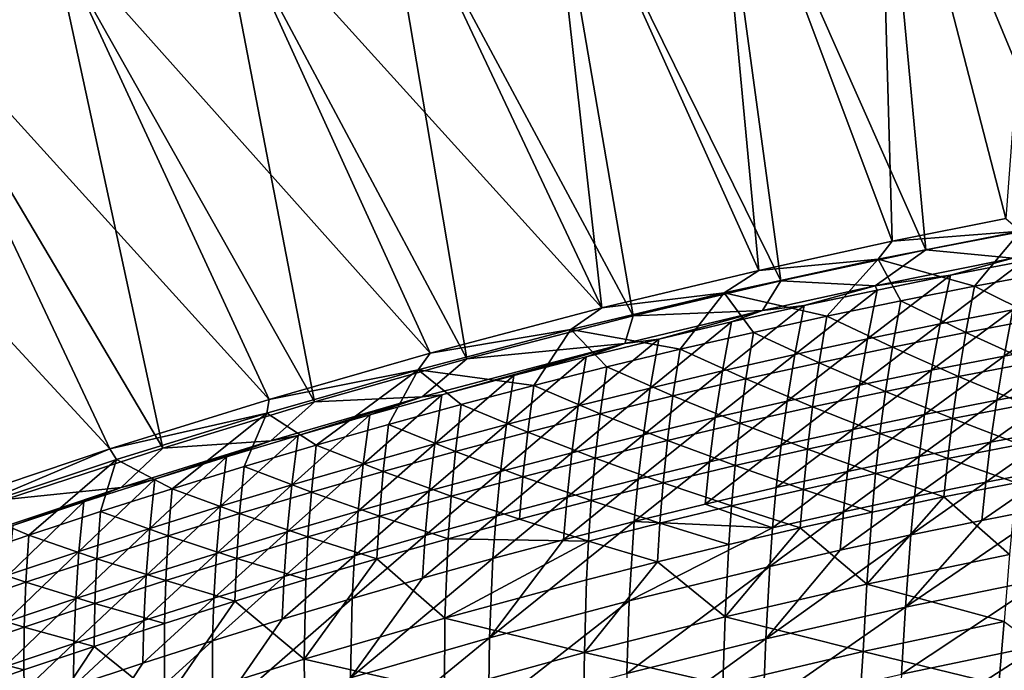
# Model space of a CAD drawing. Header units: metres. Extents: x 0 to 1400, y -1400 to 0.
# Tile 167 of 256: x 654 to 750, y -115 to -51. Entities that reach past the tile are written whole.
import ezdxf

# ---------------------------------------------------------------- set-up
doc = ezdxf.new("R2010")
doc.units = ezdxf.units.M

msp = doc.modelspace()

# ---------------------------------------------------------------- linework, layer by layer
at = {"layer": 'None'}
for points in [[(754.07251, -19.181286, -3), (750.232056, -70.843529, -32.129791), (737.63269, -22.145329, -3)], [(737.634521, -22.93314), (757.604858, -70.995949, -29.54468), (754.055054, -19.969168)], [(737.63269, -22.145329, -3), (739.072205, -73.067513, -32.129719), (721.263855, -25.478949, -3)], [(750.232056, -70.843529, -32.129791), (739.072205, -73.067513, -32.129719), (737.63269, -22.145329, -3)], [(721.284912, -26.266157), (742.378723, -73.911308, -29.54459), (737.634521, -22.93314)], [(742.378723, -73.911308, -29.54459), (757.604858, -70.995949, -29.54468), (737.634521, -22.93314)], [(721.263855, -25.478949, -3), (726.00415, -75.914383, -32.129616), (704.972717, -29.174078, -3)], [(739.072205, -73.067513, -32.129719), (726.00415, -75.914383, -32.129616), (721.263855, -25.478949, -3)], [(705.013, -29.960176), (728.179688, -76.951935, -29.544481), (721.284912, -26.266157)], [(728.179688, -76.951935, -29.544481), (742.378723, -73.911308, -29.54459), (721.284912, -26.266157)], [(704.972717, -29.174078, -3), (710.605713, -79.60144, -32.129463), (688.765869, -33.222866, -3)], [(726.00415, -75.914383, -32.129616), (710.605713, -79.60144, -32.129463), (704.972717, -29.174078, -3)], [(688.825378, -34.007324), (713.693542, -80.370522, -29.544344), (705.013, -29.960176)], [(713.693542, -80.370522, -29.544344), (728.179688, -76.951935, -29.544481), (705.013, -29.960176)], [(710.605713, -79.60144, -32.129463), (672.649414, -37.617607, -3), (688.765869, -33.222866, -3)], [(672.727966, -38.399929), (697.369019, -84.601967, -29.544153), (688.825378, -34.007324)], [(697.369019, -84.601967, -29.544153), (713.693542, -80.370522, -29.544344), (688.825378, -34.007324)], [(693.795593, -84.03299, -32.129261), (656.629089, -42.350826, -3), (672.649414, -37.617607, -3)], [(710.605713, -79.60144, -32.129463), (693.795593, -84.03299, -32.129261), (672.649414, -37.617607, -3)], [(656.726685, -43.130501), (682.427673, -88.823524, -29.543945), (672.727966, -38.399929)], [(682.427673, -88.823524, -29.543945), (697.369019, -84.601967, -29.544153), (672.727966, -38.399929)], [(677.989136, -88.583191, -32.129036), (640.710327, -47.415215, -3), (656.629089, -42.350826, -3)], [(693.795593, -84.03299, -32.129261), (677.989136, -88.583191, -32.129036), (656.629089, -42.350826, -3)], [(640.826843, -48.191761), (667.556152, -93.353447, -29.543703), (656.726685, -43.130501)], [(667.556152, -93.353447, -29.543703), (682.427673, -88.823524, -29.543945), (656.726685, -43.130501)], [(662.370117, -93.441376, -32.128769), (624.898315, -52.803707, -3), (640.710327, -47.415215, -3)], [(677.989136, -88.583191, -32.129036), (662.370117, -93.441376, -32.128769), (640.710327, -47.415215, -3)], [(652.137268, -98.394768, -29.543415), (667.556152, -93.353447, -29.543703), (640.826843, -48.191761)], [(662.370117, -93.441376, -32.128769), (645.041321, -99.252838, -32.128429), (624.898315, -52.803707, -3)], [(739.072205, -73.067513, -32.129719), (750.232056, -70.843529, -32.129791), (751.658691, -72.073235, -32.845051)], [(742.378723, -73.911308, -29.54459), (750.917419, -74.716507, -30.96006), (757.604858, -70.995949, -29.54468)], [(739.072205, -73.067513, -32.129719), (751.658691, -72.073235, -32.845051), (737.718201, -74.807327, -32.845058)], [(737.718201, -74.807327, -32.845058), (751.658691, -72.073235, -32.845051), (747.172607, -77.474823, -60.683544)], [(747.172607, -77.474823, -60.683544), (751.658691, -72.073235, -32.845051), (754.44104, -76.119492, -60.682446)], [(726.00415, -75.914383, -32.129616), (739.072205, -73.067513, -32.129719), (737.718201, -74.807327, -32.845058)], [(728.179688, -76.951935, -29.544481), (737.40448, -77.435829, -30.959568), (742.378723, -73.911308, -29.54459)], [(737.40448, -77.435829, -30.959568), (750.917419, -74.716507, -30.96006), (742.378723, -73.911308, -29.54459)], [(726.00415, -75.914383, -32.129616), (737.718201, -74.807327, -32.845058), (722.596985, -78.108124, -32.8451)], [(722.596985, -78.108124, -32.8451), (737.718201, -74.807327, -32.845058), (732.690613, -80.416451, -60.685677)], [(737.718201, -74.807327, -32.845058), (739.922424, -78.907349, -60.68462), (732.690613, -80.416451, -60.685677)], [(750.917419, -74.716507, -30.96006), (737.40448, -77.435829, -30.959568), (744.78949, -76.398773, -32.350098)], [(739.922424, -78.907349, -60.68462), (737.718201, -74.807327, -32.845058), (747.172607, -77.474823, -60.683544)], [(751.972351, -75.024422, -32.349884), (743.788391, -81.173332, -60.210564), (750.930176, -79.787529, -60.209412)], [(743.788391, -81.173332, -60.210564), (751.972351, -75.024422, -32.349884), (744.78949, -76.398773, -32.350098)], [(751.972351, -75.024422, -32.349884), (750.917419, -74.716507, -30.96006), (744.78949, -76.398773, -32.350098)], [(710.605713, -79.60144, -32.129463), (726.00415, -75.914383, -32.129616), (722.596985, -78.108124, -32.8451)], [(753.536621, -80.646431, -88.562721), (747.172607, -77.474823, -60.683544), (754.44104, -76.119492, -60.682446)], [(713.693542, -80.370522, -29.544344), (726.385986, -79.861595, -30.959169), (728.179688, -76.951935, -29.544481)], [(726.385986, -79.861595, -30.959169), (737.40448, -77.435829, -30.959568), (728.179688, -76.951935, -29.544481)], [(744.78949, -76.398773, -32.350098), (737.620422, -77.849449, -32.350334), (736.661011, -82.634758, -60.211704)], [(736.661011, -82.634758, -60.211704), (743.788391, -81.173332, -60.210564), (744.78949, -76.398773, -32.350098)], [(744.78949, -76.398773, -32.350098), (737.40448, -77.435829, -30.959568), (737.620422, -77.849449, -32.350334)], [(710.605713, -79.60144, -32.129463), (722.596985, -78.108124, -32.8451), (707.561584, -81.734589, -32.845119)], [(707.561584, -81.734589, -32.845119), (722.596985, -78.108124, -32.8451), (718.283325, -83.661873, -60.687717)], [(718.283325, -83.661873, -60.687717), (722.596985, -78.108124, -32.8451), (725.477478, -82.001503, -60.68671)], [(722.596985, -78.108124, -32.8451), (732.690613, -80.416451, -60.685677), (725.477478, -82.001503, -60.68671)], [(737.40448, -77.435829, -30.959568), (726.385986, -79.861595, -30.959169), (730.465698, -79.375687, -32.350582)], [(737.620422, -77.849449, -32.350334), (730.465698, -79.375687, -32.350582), (729.54834, -84.171028, -60.212826)], [(737.620422, -77.849449, -32.350334), (729.54834, -84.171028, -60.212826), (736.661011, -82.634758, -60.211704)], [(737.40448, -77.435829, -30.959568), (730.465698, -79.375687, -32.350582), (737.620422, -77.849449, -32.350334)], [(739.922424, -78.907349, -60.68462), (747.172607, -77.474823, -60.683544), (746.309448, -82.012909, -88.564865)], [(746.309448, -82.012909, -88.564865), (747.172607, -77.474823, -60.683544), (753.536621, -80.646431, -88.562721)], [(732.690613, -80.416451, -60.685677), (739.922424, -78.907349, -60.68462), (739.10083, -83.456001, -88.56694)], [(739.922424, -78.907349, -60.68462), (746.309448, -82.012909, -88.564865), (739.10083, -83.456001, -88.56694)], [(758.085693, -78.478088, -60.208244), (750.930176, -79.787529, -60.209412), (750.056091, -84.32225, -88.108711)], [(758.085693, -78.478088, -60.208244), (750.056091, -84.32225, -88.108711), (757.171143, -83.001678, -88.106613)], [(693.795593, -84.03299, -32.129261), (710.605713, -79.60144, -32.129463), (707.561584, -81.734589, -32.845119)], [(716.201355, -82.651909, -32.351131), (726.385986, -79.861595, -30.959169), (712.859863, -83.09288, -30.958696)], [(712.859863, -83.09288, -30.958696), (726.385986, -79.861595, -30.959169), (713.693542, -80.370522, -29.544344)], [(723.325867, -80.976753, -32.350849), (726.385986, -79.861595, -30.959169), (716.201355, -82.651909, -32.351131)], [(730.465698, -79.375687, -32.350582), (722.45105, -85.781395, -60.213932), (729.54834, -84.171028, -60.212826)], [(730.465698, -79.375687, -32.350582), (723.325867, -80.976753, -32.350849), (722.45105, -85.781395, -60.213932)], [(726.385986, -79.861595, -30.959169), (723.325867, -80.976753, -32.350849), (730.465698, -79.375687, -32.350582)], [(750.930176, -79.787529, -60.209412), (742.955139, -85.71862, -88.110748), (750.056091, -84.32225, -88.108711)], [(750.930176, -79.787529, -60.209412), (743.788391, -81.173332, -60.210564), (742.955139, -85.71862, -88.110748)], [(697.369019, -84.601967, -29.544153), (712.859863, -83.09288, -30.958696), (713.693542, -80.370522, -29.544344)], [(722.45105, -85.781395, -60.213932), (723.325867, -80.976753, -32.350849), (715.369507, -87.465088, -60.215019)], [(715.369507, -87.465088, -60.215019), (723.325867, -80.976753, -32.350849), (716.201355, -82.651909, -32.351131)], [(725.477478, -82.001503, -60.68671), (732.690613, -80.416451, -60.685677), (731.91095, -84.975067, -88.568954)], [(732.690613, -80.416451, -60.685677), (739.10083, -83.456001, -88.56694), (731.91095, -84.975067, -88.568954)], [(752.782288, -84.957855, -116.465691), (746.309448, -82.012909, -88.564865), (753.536621, -80.646431, -88.562721)], [(693.795593, -84.03299, -32.129261), (707.561584, -81.734589, -32.845119), (692.61908, -85.677979, -32.845051)], [(707.561584, -81.734589, -32.845119), (703.95282, -87.206108, -60.689648), (692.61908, -85.677979, -32.845051)], [(703.95282, -87.206108, -60.689648), (707.561584, -81.734589, -32.845119), (711.108337, -85.39695, -60.688698)], [(711.108337, -85.39695, -60.688698), (707.561584, -81.734589, -32.845119), (718.283325, -83.661873, -60.687717)], [(718.283325, -83.661873, -60.687717), (725.477478, -82.001503, -60.68671), (724.740173, -86.56945, -88.570908)], [(725.477478, -82.001503, -60.68671), (731.91095, -84.975067, -88.568954), (724.740173, -86.56945, -88.570908)], [(743.788391, -81.173332, -60.210564), (735.868896, -87.190002, -88.112724), (742.955139, -85.71862, -88.110748)], [(735.868896, -87.190002, -88.112724), (743.788391, -81.173332, -60.210564), (736.661011, -82.634758, -60.211704)], [(739.10083, -83.456001, -88.56694), (746.309448, -82.012909, -88.564865), (745.595764, -86.334587, -116.468689)], [(746.309448, -82.012909, -88.564865), (752.782288, -84.957855, -116.465691), (745.595764, -86.334587, -116.468689)], [(715.369507, -87.465088, -60.215019), (716.201355, -82.651909, -32.351131), (708.304382, -89.221359, -60.216087)], [(716.201355, -82.651909, -32.351131), (709.092712, -84.400391, -32.351429), (708.304382, -89.221359, -60.216087)], [(709.092712, -84.400391, -32.351429), (716.201355, -82.651909, -32.351131), (712.859863, -83.09288, -30.958696)], [(736.661011, -82.634758, -60.211704), (729.54834, -84.171028, -60.212826), (728.797852, -88.735626, -88.114632)], [(728.797852, -88.735626, -88.114632), (735.868896, -87.190002, -88.112724), (736.661011, -82.634758, -60.211704)], [(757.171143, -83.001678, -88.106613), (750.056091, -84.32225, -88.108711), (749.331604, -88.64064, -116.029434)], [(756.406738, -87.309875, -116.026573), (757.171143, -83.001678, -88.106613), (749.331604, -88.64064, -116.029434)], [(693.004761, -88.336937, -30.958075), (694.924866, -88.114426, -32.352074), (712.859863, -83.09288, -30.958696)], [(693.004761, -88.336937, -30.958075), (712.859863, -83.09288, -30.958696), (697.369019, -84.601967, -29.544153)], [(694.924866, -88.114426, -32.352074), (702.000366, -86.221466, -32.351742), (712.859863, -83.09288, -30.958696)], [(712.859863, -83.09288, -30.958696), (702.000366, -86.221466, -32.351742), (709.092712, -84.400391, -32.351429)], [(711.108337, -85.39695, -60.688698), (718.283325, -83.661873, -60.687717), (717.588684, -88.238525, -88.572792)], [(718.283325, -83.661873, -60.687717), (724.740173, -86.56945, -88.570908), (717.588684, -88.238525, -88.572792)], [(731.91095, -84.975067, -88.568954), (739.10083, -83.456001, -88.56694), (738.428101, -87.78746, -116.471603)], [(739.10083, -83.456001, -88.56694), (745.595764, -86.334587, -116.468689), (738.428101, -87.78746, -116.471603)], [(677.989136, -88.583191, -32.129036), (693.795593, -84.03299, -32.129261), (692.61908, -85.677979, -32.845051)], [(682.427673, -88.823524, -29.543945), (693.004761, -88.336937, -30.958075), (697.369019, -84.601967, -29.544153)], [(702.000366, -86.221466, -32.351742), (701.255981, -91.049438, -60.217136), (709.092712, -84.400391, -32.351429)], [(709.092712, -84.400391, -32.351429), (701.255981, -91.049438, -60.217136), (708.304382, -89.221359, -60.216087)], [(729.54834, -84.171028, -60.212826), (722.45105, -85.781395, -60.213932), (721.742493, -90.354713, -88.11647)], [(729.54834, -84.171028, -60.212826), (721.742493, -90.354713, -88.11647), (728.797852, -88.735626, -88.114632)], [(750.056091, -84.32225, -88.108711), (742.955139, -85.71862, -88.110748), (742.270935, -90.046722, -116.032204)], [(750.056091, -84.32225, -88.108711), (742.270935, -90.046722, -116.032204), (749.331604, -88.64064, -116.029434)], [(745.595764, -86.334587, -116.468689), (752.782288, -84.957855, -116.465691), (752.158691, -89.068459, -144.387253)], [(677.989136, -88.583191, -32.129036), (692.61908, -85.677979, -32.845051), (677.771362, -89.931442, -32.845001)], [(677.771362, -89.931442, -32.845001), (692.61908, -85.677979, -32.845051), (682.60553, -93.071823, -60.692318)], [(692.61908, -85.677979, -32.845051), (689.701172, -91.044167, -60.69146), (682.60553, -93.071823, -60.692318)], [(692.61908, -85.677979, -32.845051), (696.817017, -89.088722, -60.690571), (689.701172, -91.044167, -60.69146)], [(703.95282, -87.206108, -60.689648), (696.817017, -89.088722, -60.690571), (692.61908, -85.677979, -32.845051)], [(710.456848, -89.981644, -88.5746), (703.95282, -87.206108, -60.689648), (711.108337, -85.39695, -60.688698)], [(710.456848, -89.981644, -88.5746), (711.108337, -85.39695, -60.688698), (717.588684, -88.238525, -88.572792)], [(721.742493, -90.354713, -88.11647), (722.45105, -85.781395, -60.213932), (714.703308, -92.046494, -88.11824)], [(714.703308, -92.046494, -88.11824), (722.45105, -85.781395, -60.213932), (715.369507, -87.465088, -60.215019)], [(724.740173, -86.56945, -88.570908), (731.91095, -84.975067, -88.568954), (731.279541, -89.315819, -116.474419)], [(731.91095, -84.975067, -88.568954), (738.428101, -87.78746, -116.471603), (731.279541, -89.315819, -116.474419)], [(742.955139, -85.71862, -88.110748), (735.22522, -91.527313, -116.034882), (742.270935, -90.046722, -116.032204)], [(742.955139, -85.71862, -88.110748), (735.868896, -87.190002, -88.112724), (735.22522, -91.527313, -116.034882)], [(702.000366, -86.221466, -32.351742), (694.924866, -88.114426, -32.352074), (694.224976, -92.948616, -60.218163)], [(701.255981, -91.049438, -60.217136), (702.000366, -86.221466, -32.351742), (694.224976, -92.948616, -60.218163)], [(717.588684, -88.238525, -88.572792), (724.740173, -86.56945, -88.570908), (724.150391, -90.918983, -116.477142)], [(724.740173, -86.56945, -88.570908), (731.279541, -89.315819, -116.474419), (724.150391, -90.918983, -116.477142)], [(738.428101, -87.78746, -116.471603), (745.595764, -86.334587, -116.468689), (745.012146, -90.454628, -144.39093)], [(745.595764, -86.334587, -116.468689), (752.158691, -89.068459, -144.387253), (745.012146, -90.454628, -144.39093)], [(703.344849, -91.798164, -88.57634), (696.817017, -89.088722, -60.690571), (703.95282, -87.206108, -60.689648)], [(703.344849, -91.798164, -88.57634), (703.95282, -87.206108, -60.689648), (710.456848, -89.981644, -88.5746)], [(708.304382, -89.221359, -60.216087), (707.680908, -93.810196, -88.119942), (715.369507, -87.465088, -60.215019)], [(707.680908, -93.810196, -88.119942), (714.703308, -92.046494, -88.11824), (715.369507, -87.465088, -60.215019)], [(735.868896, -87.190002, -88.112724), (728.195068, -93.081635, -116.037453), (735.22522, -91.527313, -116.034882)], [(728.195068, -93.081635, -116.037453), (735.868896, -87.190002, -88.112724), (728.797852, -88.735626, -88.114632)], [(731.279541, -89.315819, -116.474419), (738.428101, -87.78746, -116.471603), (737.884705, -91.916565, -144.394501)], [(738.428101, -87.78746, -116.471603), (745.012146, -90.454628, -144.39093), (737.884705, -91.916565, -144.394501)], [(756.406738, -87.309875, -116.026573), (748.737427, -92.757439, -143.967224), (755.773315, -91.417351, -143.96376)], [(748.737427, -92.757439, -143.967224), (756.406738, -87.309875, -116.026573), (749.331604, -88.64064, -116.029434)], [(662.370117, -93.441376, -32.128769), (677.989136, -88.583191, -32.129036), (677.771362, -89.931442, -32.845001)], [(693.004761, -88.336937, -30.958075), (678.157349, -92.643814, -30.957703), (680.825745, -92.113495, -32.352776)], [(678.157349, -92.643814, -30.957703), (693.004761, -88.336937, -30.958075), (682.427673, -88.823524, -29.543945)], [(680.825745, -92.113495, -32.352776), (687.866516, -90.078644, -32.352417), (693.004761, -88.336937, -30.958075)], [(694.924866, -88.114426, -32.352074), (687.211609, -94.918228, -60.219166), (694.224976, -92.948616, -60.218163)], [(687.211609, -94.918228, -60.219166), (694.924866, -88.114426, -32.352074), (687.866516, -90.078644, -32.352417)], [(687.866516, -90.078644, -32.352417), (694.924866, -88.114426, -32.352074), (693.004761, -88.336937, -30.958075)], [(710.456848, -89.981644, -88.5746), (717.588684, -88.238525, -88.572792), (717.040833, -92.596306, -116.479767)], [(717.588684, -88.238525, -88.572792), (724.150391, -90.918983, -116.477142), (717.040833, -92.596306, -116.479767)], [(728.797852, -88.735626, -88.114632), (721.742493, -90.354713, -88.11647), (721.180847, -94.7089, -116.039917)], [(721.180847, -94.7089, -116.039917), (728.195068, -93.081635, -116.037453), (728.797852, -88.735626, -88.114632)], [(749.331604, -88.64064, -116.029434), (742.270935, -90.046722, -116.032204), (741.716248, -94.17244, -143.970581)], [(748.737427, -92.757439, -143.967224), (749.331604, -88.64064, -116.029434), (741.716248, -94.17244, -143.970581)], [(667.556152, -93.353447, -29.543703), (678.157349, -92.643814, -30.957703), (682.427673, -88.823524, -29.543945)], [(696.817017, -89.088722, -60.690571), (696.25293, -93.687454, -88.577995), (689.701172, -91.044167, -60.69146)], [(696.25293, -93.687454, -88.577995), (696.817017, -89.088722, -60.690571), (703.344849, -91.798164, -88.57634)], [(701.255981, -91.049438, -60.217136), (700.67572, -95.645035, -88.121567), (708.304382, -89.221359, -60.216087)], [(708.304382, -89.221359, -60.216087), (700.67572, -95.645035, -88.121567), (707.680908, -93.810196, -88.119942)], [(724.150391, -90.918983, -116.477142), (731.279541, -89.315819, -116.474419), (730.776672, -93.453583, -144.397964)], [(731.279541, -89.315819, -116.474419), (737.884705, -91.916565, -144.394501), (730.776672, -93.453583, -144.397964)], [(745.012146, -90.454628, -144.39093), (752.158691, -89.068459, -144.387253), (751.646851, -92.993515, -172.326141)], [(662.370117, -93.441376, -32.128769), (677.771362, -89.931442, -32.845001), (663.021362, -94.488098, -32.845013)], [(663.021362, -94.488098, -32.845013), (677.771362, -89.931442, -32.845001), (668.476013, -97.341263, -60.693924)], [(668.476013, -97.341263, -60.693924), (677.771362, -89.931442, -32.845001), (675.530396, -95.171066, -60.693138)], [(677.771362, -89.931442, -32.845001), (682.60553, -93.071823, -60.692318), (675.530396, -95.171066, -60.693138)], [(680.216309, -96.957657, -60.220142), (687.866516, -90.078644, -32.352417), (680.825745, -92.113495, -32.352776)], [(680.216309, -96.957657, -60.220142), (687.211609, -94.918228, -60.219166), (687.866516, -90.078644, -32.352417)], [(709.951233, -94.34713, -116.482285), (703.344849, -91.798164, -88.57634), (710.456848, -89.981644, -88.5746)], [(717.040833, -92.596306, -116.479767), (709.951233, -94.34713, -116.482285), (710.456848, -89.981644, -88.5746)], [(721.180847, -94.7089, -116.039917), (721.742493, -90.354713, -88.11647), (714.183289, -96.408318, -116.042274)], [(714.183289, -96.408318, -116.042274), (721.742493, -90.354713, -88.11647), (714.703308, -92.046494, -88.11824)], [(742.270935, -90.046722, -116.032204), (735.22522, -91.527313, -116.034882), (734.710327, -95.661552, -143.973816)], [(742.270935, -90.046722, -116.032204), (734.710327, -95.661552, -143.973816), (741.716248, -94.17244, -143.970581)], [(737.884705, -91.916565, -144.394501), (745.012146, -90.454628, -144.39093), (744.539429, -94.388374, -172.330353)], [(745.012146, -90.454628, -144.39093), (751.646851, -92.993515, -172.326141), (744.539429, -94.388374, -172.330353)], [(682.60553, -93.071823, -60.692318), (689.701172, -91.044167, -60.69146), (689.181458, -95.648857, -88.579575)], [(689.701172, -91.044167, -60.69146), (696.25293, -93.687454, -88.577995), (689.181458, -95.648857, -88.579575)], [(700.67572, -95.645035, -88.121567), (701.255981, -91.049438, -60.217136), (693.688293, -97.550285, -88.123116)], [(701.255981, -91.049438, -60.217136), (694.224976, -92.948616, -60.218163), (693.688293, -97.550285, -88.123116)], [(717.040833, -92.596306, -116.479767), (724.150391, -90.918983, -116.477142), (723.688171, -95.064995, -144.401306)], [(724.150391, -90.918983, -116.477142), (730.776672, -93.453583, -144.397964), (723.688171, -95.064995, -144.401306)], [(735.22522, -91.527313, -116.034882), (727.720093, -97.223969, -143.976929), (734.710327, -95.661552, -143.973816)], [(735.22522, -91.527313, -116.034882), (728.195068, -93.081635, -116.037453), (727.720093, -97.223969, -143.976929)], [(755.773315, -91.417351, -143.96376), (748.254028, -96.68821, -171.921951), (755.251587, -95.339569, -171.917984)], [(755.773315, -91.417351, -143.96376), (748.737427, -92.757439, -143.967224), (748.254028, -96.68821, -171.921951)], [(678.157349, -92.643814, -30.957703), (663.481995, -97.222084, -30.957439), (666.798401, -96.392647, -32.353535)], [(663.481995, -97.222084, -30.957439), (678.157349, -92.643814, -30.957703), (667.556152, -93.353447, -29.543703)], [(673.802917, -94.218369, -32.353149), (678.157349, -92.643814, -30.957703), (666.798401, -96.392647, -32.353535)], [(673.239502, -99.066261, -60.221088), (680.216309, -96.957657, -60.220142), (680.825745, -92.113495, -32.352776)], [(680.825745, -92.113495, -32.352776), (673.802917, -94.218369, -32.353149), (673.239502, -99.066261, -60.221088)], [(678.157349, -92.643814, -30.957703), (673.802917, -94.218369, -32.353149), (680.825745, -92.113495, -32.352776)], [(702.881836, -96.170776, -116.484695), (696.25293, -93.687454, -88.577995), (703.344849, -91.798164, -88.57634)], [(702.881836, -96.170776, -116.484695), (703.344849, -91.798164, -88.57634), (709.951233, -94.34713, -116.482285)], [(714.183289, -96.408318, -116.042274), (714.703308, -92.046494, -88.11824), (707.202698, -98.1791, -116.044525)], [(714.703308, -92.046494, -88.11824), (707.680908, -93.810196, -88.119942), (707.202698, -98.1791, -116.044525)], [(716.61969, -96.750137, -144.404541), (709.951233, -94.34713, -116.482285), (717.040833, -92.596306, -116.479767)], [(723.688171, -95.064995, -144.401306), (716.61969, -96.750137, -144.404541), (717.040833, -92.596306, -116.479767)], [(730.776672, -93.453583, -144.397964), (737.884705, -91.916565, -144.394501), (737.451233, -95.858711, -172.334442)], [(737.884705, -91.916565, -144.394501), (744.539429, -94.388374, -172.330353), (737.451233, -95.858711, -172.334442)], [(645.041321, -99.252838, -32.128429), (662.370117, -93.441376, -32.128769), (648.372375, -99.341072, -32.845016)], [(648.372375, -99.341072, -32.845016), (662.370117, -93.441376, -32.128769), (663.021362, -94.488098, -32.845013)], [(652.137268, -98.394768, -29.543415), (663.481995, -97.222084, -30.957439), (667.556152, -93.353447, -29.543703)], [(675.530396, -95.171066, -60.693138), (682.60553, -93.071823, -60.692318), (682.130676, -97.68174, -88.581078)], [(682.60553, -93.071823, -60.692318), (689.181458, -95.648857, -88.579575), (682.130676, -97.68174, -88.581078)], [(694.224976, -92.948616, -60.218163), (687.211609, -94.918228, -60.219166), (686.718994, -99.525269, -88.12458)], [(693.688293, -97.550285, -88.123116), (694.224976, -92.948616, -60.218163), (686.718994, -99.525269, -88.12458)], [(728.195068, -93.081635, -116.037453), (720.746216, -98.858887, -143.979919), (727.720093, -97.223969, -143.976929)], [(728.195068, -93.081635, -116.037453), (721.180847, -94.7089, -116.039917), (720.746216, -98.858887, -143.979919)], [(723.688171, -95.064995, -144.401306), (730.776672, -93.453583, -144.397964), (730.382629, -97.403816, -172.338394)], [(730.776672, -93.453583, -144.397964), (737.451233, -95.858711, -172.334442), (730.382629, -97.403816, -172.338394)], [(748.737427, -92.757439, -143.967224), (741.271423, -98.111435, -171.925766), (748.254028, -96.68821, -171.921951)], [(741.271423, -98.111435, -171.925766), (748.737427, -92.757439, -143.967224), (741.716248, -94.17244, -143.970581)], [(751.646851, -92.993515, -172.326141), (751.227295, -96.748245, -200.279816), (744.539429, -94.388374, -172.330353)], [(648.372375, -99.341072, -32.845016), (663.021362, -94.488098, -32.845013), (654.430481, -101.892067, -60.695381)], [(663.021362, -94.488098, -32.845013), (661.442566, -99.58181, -60.694672), (654.430481, -101.892067, -60.695381)], [(661.442566, -99.58181, -60.694672), (663.021362, -94.488098, -32.845013), (668.476013, -97.341263, -60.693924)], [(673.802917, -94.218369, -32.353149), (666.281555, -101.243416, -60.222012), (673.239502, -99.066261, -60.221088)], [(673.802917, -94.218369, -32.353149), (666.798401, -96.392647, -32.353535), (666.281555, -101.243416, -60.222012)], [(689.181458, -95.648857, -88.579575), (696.25293, -93.687454, -88.577995), (695.832947, -98.066605, -116.487)], [(696.25293, -93.687454, -88.577995), (702.881836, -96.170776, -116.484695), (695.832947, -98.066605, -116.487)], [(700.67572, -95.645035, -88.121567), (700.239807, -100.020454, -116.046654), (707.680908, -93.810196, -88.119942)], [(707.680908, -93.810196, -88.119942), (700.239807, -100.020454, -116.046654), (707.202698, -98.1791, -116.044525)], [(709.57135, -98.508308, -144.407639), (702.881836, -96.170776, -116.484695), (709.951233, -94.34713, -116.482285)], [(709.57135, -98.508308, -144.407639), (709.951233, -94.34713, -116.482285), (716.61969, -96.750137, -144.404541)], [(741.716248, -94.17244, -143.970581), (734.710327, -95.661552, -143.973816), (734.304199, -99.608421, -171.929459)], [(741.271423, -98.111435, -171.925766), (741.716248, -94.17244, -143.970581), (734.304199, -99.608421, -171.929459)], [(744.539429, -94.388374, -172.330353), (744.157837, -98.151138, -200.284409), (737.451233, -95.858711, -172.334442)], [(751.227295, -96.748245, -200.279816), (744.157837, -98.151138, -200.284409), (744.539429, -94.388374, -172.330353)], [(675.100769, -99.785461, -88.582489), (668.476013, -97.341263, -60.693924), (675.530396, -95.171066, -60.693138)], [(682.130676, -97.68174, -88.581078), (675.100769, -99.785461, -88.582489), (675.530396, -95.171066, -60.693138)], [(687.211609, -94.918228, -60.219166), (679.768188, -101.569351, -88.125969), (686.718994, -99.525269, -88.12458)], [(679.768188, -101.569351, -88.125969), (687.211609, -94.918228, -60.219166), (680.216309, -96.957657, -60.220142)], [(720.746216, -98.858887, -143.979919), (721.180847, -94.7089, -116.039917), (713.789185, -100.565498, -143.982758)], [(713.789185, -100.565498, -143.982758), (721.180847, -94.7089, -116.039917), (714.183289, -96.408318, -116.042274)], [(723.333862, -99.022987, -172.342239), (716.61969, -96.750137, -144.404541), (723.688171, -95.064995, -144.401306)], [(730.382629, -97.403816, -172.338394), (723.333862, -99.022987, -172.342239), (723.688171, -95.064995, -144.401306)], [(755.251587, -95.339569, -171.917984), (748.254028, -96.68821, -171.921951), (747.861877, -100.448143, -199.890549)], [(755.251587, -95.339569, -171.917984), (747.861877, -100.448143, -199.890549), (754.822144, -99.091652, -199.88623)], [(666.798401, -96.392647, -32.353535), (659.342834, -103.488487, -60.2229), (666.281555, -101.243416, -60.222012)], [(666.798401, -96.392647, -32.353535), (659.812561, -98.635712, -32.353931), (659.342834, -103.488487, -60.2229)], [(666.798401, -96.392647, -32.353535), (663.481995, -97.222084, -30.957439), (659.812561, -98.635712, -32.353931)], [(682.130676, -97.68174, -88.581078), (689.181458, -95.648857, -88.579575), (688.80481, -100.033936, -116.489189)], [(689.181458, -95.648857, -88.579575), (695.832947, -98.066605, -116.487), (688.80481, -100.033936, -116.489189)], [(700.67572, -95.645035, -88.121567), (693.688293, -97.550285, -88.123116), (693.294922, -101.931625, -116.048668)], [(700.239807, -100.020454, -116.046654), (700.67572, -95.645035, -88.121567), (693.294922, -101.931625, -116.048668)], [(695.832947, -98.066605, -116.487), (702.881836, -96.170776, -116.484695), (702.543518, -100.338837, -144.410614)], [(702.543518, -100.338837, -144.410614), (702.881836, -96.170776, -116.484695), (709.57135, -98.508308, -144.407639)], [(707.202698, -98.1791, -116.044525), (706.849487, -102.343018, -143.985474), (714.183289, -96.408318, -116.042274)], [(706.849487, -102.343018, -143.985474), (713.789185, -100.565498, -143.982758), (714.183289, -96.408318, -116.042274)], [(734.710327, -95.661552, -143.973816), (727.720093, -97.223969, -143.976929), (727.352966, -101.178368, -171.932999)], [(734.710327, -95.661552, -143.973816), (727.352966, -101.178368, -171.932999), (734.304199, -99.608421, -171.929459)], [(737.451233, -95.858711, -172.334442), (737.107788, -99.62928, -200.288864), (730.382629, -97.403816, -172.338394)], [(744.157837, -98.151138, -200.284409), (737.107788, -99.62928, -200.288864), (737.451233, -95.858711, -172.334442)], [(663.481995, -97.222084, -30.957439), (648.904846, -102.085983, -30.957296), (652.845825, -100.946945, -32.354343)], [(648.904846, -102.085983, -30.957296), (663.481995, -97.222084, -30.957439), (652.137268, -98.394768, -29.543415)], [(663.481995, -97.222084, -30.957439), (652.845825, -100.946945, -32.354343), (659.812561, -98.635712, -32.353931)], [(661.442566, -99.58181, -60.694672), (668.476013, -97.341263, -60.693924), (668.092041, -101.959381, -88.583817)], [(668.476013, -97.341263, -60.693924), (675.100769, -99.785461, -88.582489), (668.092041, -101.959381, -88.583817)], [(672.836365, -103.681885, -88.127274), (680.216309, -96.957657, -60.220142), (673.239502, -99.066261, -60.221088)], [(672.836365, -103.681885, -88.127274), (679.768188, -101.569351, -88.125969), (680.216309, -96.957657, -60.220142)], [(709.57135, -98.508308, -144.407639), (716.61969, -96.750137, -144.404541), (716.305237, -100.715515, -172.345932)], [(716.61969, -96.750137, -144.404541), (723.333862, -99.022987, -172.342239), (716.305237, -100.715515, -172.345932)], [(727.720093, -97.223969, -143.976929), (720.746216, -98.858887, -143.979919), (727.352966, -101.178368, -171.932999)], [(730.077454, -101.181938, -200.293198), (723.333862, -99.022987, -172.342239), (730.382629, -97.403816, -172.338394)], [(737.107788, -99.62928, -200.288864), (730.077454, -101.181938, -200.293198), (730.382629, -97.403816, -172.338394)], [(748.254028, -96.68821, -171.921951), (740.916626, -101.878952, -199.89473), (747.861877, -100.448143, -199.890549)], [(748.254028, -96.68821, -171.921951), (741.271423, -98.111435, -171.925766), (740.916626, -101.878952, -199.89473)], [(751.227295, -96.748245, -200.279816), (750.586853, -103.807663, -256.219849), (744.157837, -98.151138, -200.284409)], [(681.797607, -102.072121, -116.491257), (675.100769, -99.785461, -88.582489), (682.130676, -97.68174, -88.581078)], [(688.80481, -100.033936, -116.489189), (681.797607, -102.072121, -116.491257), (682.130676, -97.68174, -88.581078)], [(693.688293, -97.550285, -88.123116), (686.368591, -103.911949, -116.05056), (693.294922, -101.931625, -116.048668)], [(693.688293, -97.550285, -88.123116), (686.718994, -99.525269, -88.12458), (686.368591, -103.911949, -116.05056)], [(688.80481, -100.033936, -116.489189), (695.832947, -98.066605, -116.487), (695.536438, -102.241035, -144.413452)], [(695.832947, -98.066605, -116.487), (702.543518, -100.338837, -144.410614), (695.536438, -102.241035, -144.413452)], [(700.239807, -100.020454, -116.046654), (699.927673, -104.19062, -143.988052), (707.202698, -98.1791, -116.044525)], [(707.202698, -98.1791, -116.044525), (699.927673, -104.19062, -143.988052), (706.849487, -102.343018, -143.985474)], [(741.271423, -98.111435, -171.925766), (733.987, -103.38324, -199.898743), (740.916626, -101.878952, -199.89473)], [(734.304199, -99.608421, -171.929459), (733.987, -103.38324, -199.898743), (741.271423, -98.111435, -171.925766)], [(750.586853, -103.807663, -256.219849), (736.611206, -106.71711, -256.229614), (744.157837, -98.151138, -200.284409)], [(744.157837, -98.151138, -200.284409), (736.611206, -106.71711, -256.229614), (737.107788, -99.62928, -200.288864)], [(648.372375, -99.341072, -32.845016), (654.430481, -101.892067, -60.695381), (647.439819, -104.271416, -60.696049)], [(659.812561, -98.635712, -32.353931), (652.845825, -100.946945, -32.354343), (652.423706, -105.800835, -60.223759)], [(659.812561, -98.635712, -32.353931), (652.423706, -105.800835, -60.223759), (659.342834, -103.488487, -60.2229)], [(665.923767, -105.862206, -88.128487), (672.836365, -103.681885, -88.127274), (673.239502, -99.066261, -60.221088)], [(673.239502, -99.066261, -60.221088), (666.281555, -101.243416, -60.222012), (665.923767, -105.862206, -88.128487)], [(709.296997, -102.480698, -172.349487), (702.543518, -100.338837, -144.410614), (709.57135, -98.508308, -144.407639)], [(716.305237, -100.715515, -172.345932), (709.296997, -102.480698, -172.349487), (709.57135, -98.508308, -144.407639)], [(727.352966, -101.178368, -171.932999), (720.746216, -98.858887, -143.979919), (713.789185, -100.565498, -143.982758)], [(716.305237, -100.715515, -172.345932), (723.333862, -99.022987, -172.342239), (723.067078, -102.808388, -200.297379)], [(723.333862, -99.022987, -172.342239), (730.077454, -101.181938, -200.293198), (723.067078, -102.808388, -200.297379)], [(754.822144, -99.091652, -199.88623), (747.861877, -100.448143, -199.890549), (740.398376, -108.960342, -255.858627)], [(740.398376, -108.960342, -255.858627), (754.16272, -106.145538, -255.849457), (754.822144, -99.091652, -199.88623)], [(654.430481, -101.892067, -60.695381), (661.442566, -99.58181, -60.694672), (661.104797, -104.202858, -88.585052)], [(661.442566, -99.58181, -60.694672), (668.092041, -101.959381, -88.583817), (661.104797, -104.202858, -88.585052)], [(668.092041, -101.959381, -88.583817), (675.100769, -99.785461, -88.582489), (674.811768, -104.180496, -116.493202)], [(675.100769, -99.785461, -88.582489), (681.797607, -102.072121, -116.491257), (674.811768, -104.180496, -116.493202)], [(686.718994, -99.525269, -88.12458), (679.768188, -101.569351, -88.125969), (679.461182, -105.960739, -116.05233)], [(686.718994, -99.525269, -88.12458), (679.461182, -105.960739, -116.05233), (686.368591, -103.911949, -116.05056)], [(688.550415, -104.214226, -144.416153), (681.797607, -102.072121, -116.491257), (688.80481, -100.033936, -116.489189)], [(695.536438, -102.241035, -144.413452), (688.550415, -104.214226, -144.416153), (688.80481, -100.033936, -116.489189)], [(699.927673, -104.19062, -143.988052), (700.239807, -100.020454, -116.046654), (693.024231, -106.107559, -143.990479)], [(700.239807, -100.020454, -116.046654), (693.294922, -101.931625, -116.048668), (693.024231, -106.107559, -143.990479)], [(695.536438, -102.241035, -144.413452), (702.543518, -100.338837, -144.410614), (709.296997, -102.480698, -172.349487)], [(727.352966, -101.178368, -171.932999), (727.073547, -104.96019, -199.902603), (734.304199, -99.608421, -171.929459)], [(727.073547, -104.96019, -199.902603), (733.987, -103.38324, -199.898743), (734.304199, -99.608421, -171.929459)], [(736.611206, -106.71711, -256.229614), (730.077454, -101.181938, -200.293198), (737.107788, -99.62928, -200.288864)], [(666.281555, -101.243416, -60.222012), (659.030945, -108.109673, -88.129608), (665.923767, -105.862206, -88.128487)], [(666.281555, -101.243416, -60.222012), (659.342834, -103.488487, -60.2229), (659.030945, -108.109673, -88.129608)], [(706.849487, -102.343018, -143.985474), (699.592224, -111.977982, -199.916351), (713.789185, -100.565498, -143.982758)], [(699.592224, -111.977982, -199.916351), (713.297241, -108.328743, -199.909821), (713.789185, -100.565498, -143.982758)], [(716.077087, -104.507904, -200.301407), (709.296997, -102.480698, -172.349487), (716.305237, -100.715515, -172.345932)], [(713.789185, -100.565498, -143.982758), (713.297241, -108.328743, -199.909821), (727.352966, -101.178368, -171.932999)], [(713.297241, -108.328743, -199.909821), (727.073547, -104.96019, -199.902603), (727.352966, -101.178368, -171.932999)], [(723.067078, -102.808388, -200.297379), (716.077087, -104.507904, -200.301407), (716.305237, -100.715515, -172.345932)], [(723.067078, -102.808388, -200.297379), (730.077454, -101.181938, -200.293198), (722.715332, -109.923172, -256.2388)], [(730.077454, -101.181938, -200.293198), (736.611206, -106.71711, -256.229614), (722.715332, -109.923172, -256.2388)], [(747.861877, -100.448143, -199.890549), (740.916626, -101.878952, -199.89473), (740.398376, -108.960342, -255.858627)], [(647.439819, -104.271416, -60.696049), (654.430481, -101.892067, -60.695381), (654.139221, -106.515244, -88.586197)], [(654.430481, -101.892067, -60.695381), (661.104797, -104.202858, -88.585052), (654.139221, -106.515244, -88.586197)], [(661.104797, -104.202858, -88.585052), (668.092041, -101.959381, -88.583817), (667.847534, -106.358398, -116.495026)], [(668.092041, -101.959381, -88.583817), (674.811768, -104.180496, -116.493202), (667.847534, -106.358398, -116.495026)], [(679.768188, -101.569351, -88.125969), (672.572998, -108.077347, -116.05397), (679.461182, -105.960739, -116.05233)], [(672.572998, -108.077347, -116.05397), (679.768188, -101.569351, -88.125969), (672.836365, -103.681885, -88.127274)], [(674.811768, -104.180496, -116.493202), (681.797607, -102.072121, -116.491257), (681.585754, -106.257729, -144.418716)], [(681.797607, -102.072121, -116.491257), (688.550415, -104.214226, -144.416153), (681.585754, -106.257729, -144.418716)], [(693.294922, -101.931625, -116.048668), (686.368591, -103.911949, -116.05056), (686.139648, -108.093124, -143.992752)], [(693.024231, -106.107559, -143.990479), (693.294922, -101.931625, -116.048668), (686.139648, -108.093124, -143.992752)], [(688.550415, -104.214226, -144.416153), (695.536438, -102.241035, -144.413452), (695.231873, -110.037582, -200.312561)], [(695.231873, -110.037582, -200.312561), (695.536438, -102.241035, -144.413452), (709.296997, -102.480698, -172.349487)], [(740.916626, -101.878952, -199.89473), (726.697449, -112.067307, -255.867142), (740.398376, -108.960342, -255.858627)], [(740.916626, -101.878952, -199.89473), (733.987, -103.38324, -199.898743), (726.697449, -112.067307, -255.867142)], [(709.107666, -106.279762, -200.305283), (695.231873, -110.037582, -200.312561), (709.296997, -102.480698, -172.349487)], [(699.927673, -104.19062, -143.988052), (699.592224, -111.977982, -199.916351), (706.849487, -102.343018, -143.985474)], [(716.077087, -104.507904, -200.301407), (709.107666, -106.279762, -200.305283), (709.296997, -102.480698, -172.349487)], [(716.077087, -104.507904, -200.301407), (723.067078, -102.808388, -200.297379), (722.715332, -109.923172, -256.2388)], [(659.342834, -103.488487, -60.2229), (652.158142, -110.423645, -88.130638), (659.030945, -108.109673, -88.129608)], [(659.342834, -103.488487, -60.2229), (652.423706, -105.800835, -60.223759), (652.158142, -110.423645, -88.130638)], [(654.139221, -106.515244, -88.586197), (661.104797, -104.202858, -88.585052), (660.90509, -108.605164, -116.496712)], [(661.104797, -104.202858, -88.585052), (667.847534, -106.358398, -116.495026), (660.90509, -108.605164, -116.496712)], [(665.70459, -110.261101, -116.055473), (672.836365, -103.681885, -88.127274), (665.923767, -105.862206, -88.128487)], [(665.70459, -110.261101, -116.055473), (672.572998, -108.077347, -116.05397), (672.836365, -103.681885, -88.127274)], [(667.847534, -106.358398, -116.495026), (674.811768, -104.180496, -116.493202), (674.642639, -108.370857, -144.421127)], [(674.811768, -104.180496, -116.493202), (681.585754, -106.257729, -144.418716), (674.642639, -108.370857, -144.421127)], [(686.368591, -103.911949, -116.05056), (679.274353, -110.146645, -143.994873), (686.139648, -108.093124, -143.992752)], [(686.368591, -103.911949, -116.05056), (679.461182, -105.960739, -116.05233), (679.274353, -110.146645, -143.994873)], [(681.585754, -106.257729, -144.418716), (688.550415, -104.214226, -144.416153), (681.442139, -114.076035, -200.319138)], [(681.442139, -114.076035, -200.319138), (688.550415, -104.214226, -144.416153), (695.231873, -110.037582, -200.312561)], [(699.927673, -104.19062, -143.988052), (693.024231, -106.107559, -143.990479), (685.962708, -115.901459, -199.92215)], [(699.592224, -111.977982, -199.916351), (699.927673, -104.19062, -143.988052), (685.962708, -115.901459, -199.92215)], [(733.987, -103.38324, -199.898743), (727.073547, -104.96019, -199.902603), (726.697449, -112.067307, -255.867142)], [(750.586853, -103.807663, -256.219849), (750.081116, -110.36866, -312.183197), (736.611206, -106.71711, -256.229614)], [(647.195679, -108.895905, -88.587242), (647.439819, -104.271416, -60.696049), (654.139221, -106.515244, -88.586197)], [(709.107666, -106.279762, -200.305283), (716.077087, -104.507904, -200.301407), (708.901794, -113.419655, -256.247345)], [(708.901794, -113.419655, -256.247345), (716.077087, -104.507904, -200.301407), (722.715332, -109.923172, -256.2388)], [(726.697449, -112.067307, -255.867142), (727.073547, -104.96019, -199.902603), (713.064453, -115.459602, -255.874954)], [(727.073547, -104.96019, -199.902603), (713.297241, -108.328743, -199.909821), (713.064453, -115.459602, -255.874954)], [(658.856262, -112.511337, -116.056847), (665.70459, -110.261101, -116.055473), (665.923767, -105.862206, -88.128487)], [(665.923767, -105.862206, -88.128487), (659.030945, -108.109673, -88.129608), (658.856262, -112.511337, -116.056847)], [(679.461182, -105.960739, -116.05233), (672.572998, -108.077347, -116.05397), (672.428589, -112.267426, -143.996841)], [(679.461182, -105.960739, -116.05233), (672.428589, -112.267426, -143.996841), (679.274353, -110.146645, -143.994873)], [(693.024231, -106.107559, -143.990479), (686.139648, -108.093124, -143.992752), (685.962708, -115.901459, -199.92215)], [(740.398376, -108.960342, -255.858627), (740.003235, -115.540199, -311.840729), (754.16272, -106.145538, -255.849457)], [(740.003235, -115.540199, -311.840729), (753.639832, -112.701332, -311.831818), (754.16272, -106.145538, -255.849457)], [(647.195679, -108.895905, -88.587242), (654.139221, -106.515244, -88.586197), (653.984741, -110.920135, -116.498268)], [(653.984741, -110.920135, -116.498268), (654.139221, -106.515244, -88.586197), (660.90509, -108.605164, -116.496712)], [(660.90509, -108.605164, -116.496712), (667.847534, -106.358398, -116.495026), (667.721436, -110.552925, -144.423386)], [(667.847534, -106.358398, -116.495026), (674.642639, -108.370857, -144.421127), (667.721436, -110.552925, -144.423386)], [(674.642639, -108.370857, -144.421127), (681.585754, -106.257729, -144.418716), (681.442139, -114.076035, -200.319138)], [(695.231873, -110.037582, -200.312561), (709.107666, -106.279762, -200.305283), (708.901794, -113.419655, -256.247345)], [(736.611206, -106.71711, -256.229614), (736.235718, -113.303078, -312.192627), (722.715332, -109.923172, -256.2388)], [(750.081116, -110.36866, -312.183197), (736.235718, -113.303078, -312.192627), (736.611206, -106.71711, -256.229614)], [(659.030945, -108.109673, -88.129608), (652.028442, -114.827377, -116.058083), (658.856262, -112.511337, -116.056847)], [(659.030945, -108.109673, -88.129608), (652.158142, -110.423645, -88.130638), (652.028442, -114.827377, -116.058083)], [(672.572998, -108.077347, -116.05397), (665.602966, -114.454788, -143.998642), (672.428589, -112.267426, -143.996841)], [(665.602966, -114.454788, -143.998642), (672.572998, -108.077347, -116.05397), (665.70459, -110.261101, -116.055473)], [(686.139648, -108.093124, -143.992752), (679.274353, -110.146645, -143.994873), (672.412109, -120.093338, -199.92717)], [(685.962708, -115.901459, -199.92215), (686.139648, -108.093124, -143.992752), (672.412109, -120.093338, -199.92717)], [(647.086792, -113.302658, -116.499695), (647.195679, -108.895905, -88.587242), (653.984741, -110.920135, -116.498268)], [(653.984741, -110.920135, -116.498268), (660.90509, -108.605164, -116.496712), (660.822388, -112.803253, -144.425491)], [(660.90509, -108.605164, -116.496712), (667.721436, -110.552925, -144.423386), (660.822388, -112.803253, -144.425491)], [(667.721436, -110.552925, -144.423386), (674.642639, -108.370857, -144.421127), (667.740723, -118.389313, -200.324982)], [(674.642639, -108.370857, -144.421127), (681.442139, -114.076035, -200.319138), (667.740723, -118.389313, -200.324982)], [(713.064453, -115.459602, -255.874954), (713.297241, -108.328743, -199.909821), (699.504089, -119.130409, -255.882019)], [(713.297241, -108.328743, -199.909821), (699.592224, -111.977982, -199.916351), (699.504089, -119.130409, -255.882019)], [(740.398376, -108.960342, -255.858627), (726.697449, -112.067307, -255.867142), (726.430664, -118.669708, -311.848999)], [(726.430664, -118.669708, -311.848999), (740.003235, -115.540199, -311.840729), (740.398376, -108.960342, -255.858627)], [(681.442139, -114.076035, -200.319138), (695.231873, -110.037582, -200.312561), (695.173035, -117.200386, -256.255188)], [(695.231873, -110.037582, -200.312561), (708.901794, -113.419655, -256.247345), (695.173035, -117.200386, -256.255188)], [(722.715332, -109.923172, -256.2388), (722.470764, -116.532928, -312.201508), (708.901794, -113.419655, -256.247345)], [(736.235718, -113.303078, -312.192627), (722.470764, -116.532928, -312.201508), (722.715332, -109.923172, -256.2388)], [(647.086792, -113.302658, -116.499695), (653.984741, -110.920135, -116.498268), (653.945862, -115.12117, -144.427429)], [(653.984741, -110.920135, -116.498268), (660.822388, -112.803253, -144.425491), (653.945862, -115.12117, -144.427429)], [(658.797729, -116.708054, -144.00029), (665.70459, -110.261101, -116.055473), (658.856262, -112.511337, -116.056847)], [(658.797729, -116.708054, -144.00029), (665.602966, -114.454788, -143.998642), (665.70459, -110.261101, -116.055473)], [(660.822388, -112.803253, -144.425491), (667.721436, -110.552925, -144.423386), (667.740723, -118.389313, -200.324982)], [(679.274353, -110.146645, -143.994873), (672.428589, -112.267426, -143.996841), (672.412109, -120.093338, -199.92717)], [(750.081116, -110.36866, -312.183197), (749.554077, -116.553841, -368.141937), (736.235718, -113.303078, -312.192627)], [(756.449585, -115.187759, -368.137848), (749.554077, -116.553841, -368.141937), (750.081116, -110.36866, -312.183197)], [(699.592224, -111.977982, -199.916351), (685.962708, -115.901459, -199.92215), (686.02063, -123.073082, -255.88829)], [(699.504089, -119.130409, -255.882019), (699.592224, -111.977982, -199.916351), (686.02063, -123.073082, -255.88829)], [(652.013367, -119.026527, -144.001755), (658.797729, -116.708054, -144.00029), (658.856262, -112.511337, -116.056847)], [(658.856262, -112.511337, -116.056847), (652.028442, -114.827377, -116.058083), (652.013367, -119.026527, -144.001755)], [(653.945862, -115.12117, -144.427429), (660.822388, -112.803253, -144.425491), (654.130005, -122.971596, -200.330048)], [(654.130005, -122.971596, -200.330048), (660.822388, -112.803253, -144.425491), (667.740723, -118.389313, -200.324982)], [(672.428589, -112.267426, -143.996841), (665.602966, -114.454788, -143.998642), (658.94397, -124.547867, -199.931366)], [(672.412109, -120.093338, -199.92717), (672.428589, -112.267426, -143.996841), (658.94397, -124.547867, -199.931366)], [(726.697449, -112.067307, -255.867142), (712.927124, -122.082855, -311.856598), (726.430664, -118.669708, -311.848999)], [(713.064453, -115.459602, -255.874954), (712.927124, -122.082855, -311.856598), (726.697449, -112.067307, -255.867142)], [(753.098022, -118.882317, -367.814941), (753.639832, -112.701332, -311.831818), (739.572571, -121.743057, -367.822601)], [(753.639832, -112.701332, -311.831818), (740.003235, -115.540199, -311.840729), (739.572571, -121.743057, -367.822601)], [(647.086792, -113.302658, -116.499695), (653.945862, -115.12117, -144.427429), (647.09198, -117.505974, -144.429214)], [(708.901794, -113.419655, -256.247345), (708.789001, -120.051674, -312.209778), (695.173035, -117.200386, -256.255188)], [(722.470764, -116.532928, -312.201508), (708.789001, -120.051674, -312.209778), (708.901794, -113.419655, -256.247345)], [(736.235718, -113.303078, -312.192627), (735.822144, -119.510826, -368.149719), (722.470764, -116.532928, -312.201508)], [(749.554077, -116.553841, -368.141937), (735.822144, -119.510826, -368.149719), (736.235718, -113.303078, -312.192627)], [(665.602966, -114.454788, -143.998642), (658.797729, -116.708054, -144.00029), (658.94397, -124.547867, -199.931366)], [(667.740723, -118.389313, -200.324982), (681.442139, -114.076035, -200.319138), (681.531616, -121.259193, -256.262299)], [(681.442139, -114.076035, -200.319138), (695.173035, -117.200386, -256.255188), (681.531616, -121.259193, -256.262299)], [(647.09198, -117.505974, -144.429214), (653.945862, -115.12117, -144.427429), (654.130005, -122.971596, -200.330048)]]:
    msp.add_3dface(points, dxfattribs=at)

doc.saveas('drawing.dxf')
